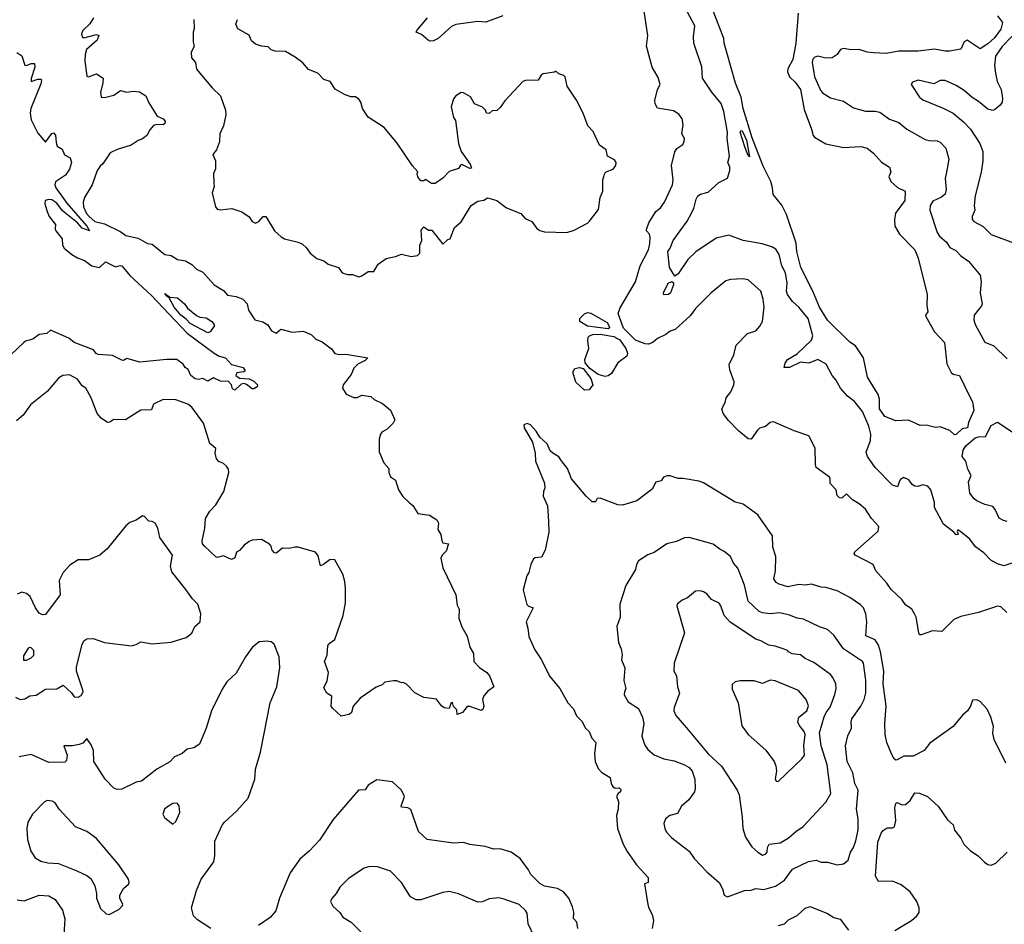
# Model space of a CAD drawing. Extents: x 1678759 to 1859541, y 384609 to 522867.
# Tile 103 of 256: x 1765962 to 1772158, y 423761 to 429454. Entities that reach past the tile are written whole.
import ezdxf

# ---------------------------------------------------------------- set-up
doc = ezdxf.new("R2010")
doc.units = 0

msp = doc.modelspace()

# ---------------------------------------------------------------- linework, layer by layer
at = {"layer": '0CON20XD'}
for points in [[(1770859.6, 429495), (1770845.7, 429305), (1770826.2, 429203.8), (1770796.2, 429145), (1770794, 429125), (1770805.4, 429095), (1770841.1, 429061.1), (1770874.7, 429015), (1770897.8, 428887.8), (1770945.3, 428765.3), (1770954.6, 428725), (1770963.3, 428715), (1771035, 428673.1), (1771145, 428649.4), (1771255, 428655.4), (1771295.3, 428645.3), (1771334.3, 428614.3), (1771385, 428558), (1771436.2, 428525), (1771443.6, 428496.4), (1771432, 428465), (1771444, 428435), (1771485, 428398.1), (1771533.8, 428375), (1771532.5, 428315), (1771473.8, 428236.2), (1771466.7, 428195), (1771469.5, 428155), (1771498.6, 428105), (1771595.6, 428005), (1771615, 427952.5), (1771673.1, 427725), (1771669.2, 427655), (1771676, 427615), (1771662.5, 427595), (1771663.3, 427585), (1771719.3, 427489.3), (1771781.7, 427421.7), (1771797, 427287), (1771823.9, 427233.9), (1771835, 427222.5), (1771876.7, 427215), (1771943, 427077), (1771958.3, 427048.3), (1771965.8, 426995), (1771931.8, 426918.2), (1771925.3, 426884.7), (1771891.6, 426878.4), (1771855, 426843.1), (1771845, 426840.6), (1771815, 426868.8), (1771755, 426891.4), (1771725, 426888.1), (1771665, 426901.5), (1771629.2, 426899.2), (1771555, 426933.8), (1771475, 426930), (1771405, 426955.8), (1771373.2, 427005), (1771372.1, 427065), (1771364.6, 427095), (1771296.8, 427205), (1771272.1, 427325), (1771220.9, 427400.9), (1771185, 427424), (1771045, 427561.9), (1770993.8, 427645), (1770952.4, 427745), (1770876.8, 427895), (1770853, 427995), (1770847.9, 428047.9), (1770787.7, 428227.7), (1770757.4, 428287.4), (1770702.6, 428352.6), (1770699.6, 428395), (1770688.8, 428435), (1770641, 428531), (1770571, 428711), (1770513.9, 428893.9), (1770502.5, 428965), (1770466.7, 429055), (1770412.6, 429247.4), (1770394.7, 429305), (1770392.7, 429335), (1770300.7, 429575)], [(1772174, 425724), (1772135, 425760), (1772115, 425764.2), (1771995, 425724), (1771885, 425699), (1771840.9, 425679.1), (1771765, 425603.3), (1771705, 425607.5), (1771635, 425582), (1771625, 425583.3), (1771618.8, 425595), (1771602, 425695), (1771592, 425715), (1771576, 425745), (1771535, 425772), (1771513.8, 425805), (1771445, 425868.8), (1771418.6, 425908.6), (1771350, 425985), (1771332.5, 426025), (1771218.9, 426085), (1771213.1, 426095), (1771216.5, 426105), (1771363.9, 426235), (1771368.9, 426265), (1771321.2, 426315), (1771284.2, 426374.2), (1771245, 426407.5), (1771201.7, 426431.7), (1771165, 426470), (1771135, 426442.5), (1771120, 426445), (1771105, 426460), (1771100, 426495), (1771062.5, 426535), (1771062.5, 426565), (1771056.7, 426575), (1770973.8, 426635), (1770968.8, 426655), (1770968.3, 426758.3), (1770927.5, 426835), (1770835, 426866.7), (1770705, 426923.3), (1770685, 426918.8), (1770655, 426893.8), (1770617.3, 426882.7), (1770605, 426871.2), (1770565.5, 426814.5), (1770545, 426815.7), (1770485, 426865.9), (1770421.3, 426931.3), (1770388.5, 426975), (1770380.8, 427005), (1770401.4, 427045), (1770408, 427075), (1770437.4, 427112.6), (1770456.1, 427156.1), (1770457.5, 427175), (1770429.5, 427249.5), (1770426.4, 427283.6), (1770456, 427345), (1770471.2, 427405), (1770541.2, 427478.8), (1770593.3, 427495), (1770620, 427525), (1770635.8, 427554.2), (1770647.5, 427645), (1770641.2, 427695), (1770625.5, 427745.5), (1770545, 427816.2), (1770515, 427823.3), (1770435, 427818), (1770405, 427810), (1770313.3, 427735), (1770215, 427636.2), (1770180.9, 427589.1), (1770133.5, 427546.5), (1770086.1, 427503.9), (1770055, 427494.2), (1770027.5, 427472.5), (1769975, 427448.5), (1769945, 427422.7), (1769917.7, 427412.3), (1769896.9, 427413.1), (1769837.7, 427437.7), (1769762.1, 427512.1), (1769728.2, 427605), (1769739.6, 427640.4), (1769837.5, 427805), (1769865.6, 427905), (1769917.8, 428005), (1769927.9, 428042.1), (1769930, 428085), (1769924.2, 428104.2), (1769905.8, 428125), (1769905.9, 428134.1), (1769920.8, 428175), (1769965, 428245.7), (1769995, 428270.6), (1770020, 428305), (1770069.4, 428415), (1770074.4, 428445), (1770064.2, 428535), (1770085, 428622.5), (1770097.9, 428642.1), (1770135, 428669.2), (1770143, 428687), (1770144.5, 428705), (1770127.7, 428735), (1770136.8, 428795), (1770130, 428830), (1770109.6, 428859.6), (1770075, 428879.1), (1769975, 428896.7), (1769960, 428925), (1769959.2, 428945), (1769975.7, 429014.3), (1769991.2, 429045), (1769979.5, 429089.5), (1769942.5, 429155), (1769906.1, 429286.1), (1769914.2, 429355), (1769888.1, 429535)], [(1770924.2, 427574.2), (1770865, 427644.5), (1770825, 427681.1), (1770792.9, 427725), (1770787.7, 427745), (1770791.3, 427795), (1770781.6, 427861.6), (1770758.7, 427905), (1770741.9, 427975), (1770720.4, 428010.4), (1770695.3, 428025.3), (1770633.7, 428043.7), (1770515, 428064.6), (1770425, 428098.2), (1770345, 428079.2), (1770217.3, 427992.7), (1770166.2, 427943.8), (1770105.7, 427854.3), (1770085, 427840), (1770050.3, 427895), (1770040, 427995), (1770055.7, 428015), (1770074.3, 428065), (1770162.5, 428185), (1770176.7, 428213.3), (1770204.3, 428265), (1770218.5, 428325), (1770229.1, 428345), (1770245, 428356.2), (1770295, 428368.6), (1770360.8, 428429.2), (1770415, 428456.2), (1770430, 428505), (1770429.5, 428525), (1770417.5, 428555), (1770428.2, 428595), (1770414.6, 428705), (1770415.9, 428745.9), (1770392.5, 428875), (1770375, 428926), (1770317.4, 428997.4), (1770258.8, 429085), (1770255, 429156.7), (1770203.3, 429305), (1770201.9, 429345), (1770210.5, 429415), (1770161.8, 429505)], [(1766427.1, 429465), (1766402.7, 429427.3), (1766358.6, 429385), (1766350, 429365), (1766355.8, 429345.8), (1766365, 429339.2), (1766445, 429360.5), (1766459.2, 429355), (1766449.6, 429325), (1766382.3, 429265), (1766373.2, 429235), (1766370.9, 429195), (1766385, 429098.8), (1766395, 429094.3), (1766445, 429113.8), (1766486.5, 429086.5), (1766485.3, 429055.3), (1766469.3, 428995), (1766475, 428966.7), (1766495.7, 428964.3), (1766555, 428978), (1766597, 429007), (1766635, 428996.7), (1766675.8, 429004.2), (1766715, 428998.8), (1766756.2, 428975), (1766775, 428931.2), (1766827.3, 428847.3), (1766865, 428830), (1766877.1, 428815), (1766875, 428800), (1766865, 428791.4), (1766825, 428794.2), (1766803.2, 428786.8), (1766780.3, 428759.7), (1766762, 428725), (1766735, 428703.5), (1766707, 428693), (1766664, 428665), (1766575, 428635.7), (1766532, 428615), (1766485, 428546), (1766467.3, 428532.7), (1766449.2, 428505), (1766418, 428415), (1766368.8, 428335), (1766362, 428305), (1766364.3, 428275), (1766381.2, 428235), (1766399.5, 428215), (1766435, 428184.4), (1766495, 428170), (1766598.3, 428118.3), (1766630, 428095), (1766707.8, 428077.8), (1766765, 428045.8), (1766795, 428040), (1766876.1, 427976.1), (1766915, 427968.8), (1766955, 427944.3), (1767005, 427936), (1767045, 427914), (1767075, 427884.3), (1767114, 427865), (1767186, 427785), (1767245, 427750), (1767270.4, 427720.4), (1767325, 427712.2), (1767365, 427694.4), (1767393.3, 427665), (1767402.5, 427625), (1767441.2, 427565), (1767491.9, 427551.9), (1767522.7, 427532.7), (1767535, 427512.5), (1767546.7, 427495), (1767575, 427480), (1767605, 427506.7), (1767677, 427487), (1767745, 427493.3), (1767795, 427473.3), (1767825, 427443.8), (1767865, 427426), (1767923, 427383), (1767945, 427352.5), (1767975, 427346.2), (1768015, 427348), (1768152.5, 427325), (1768135, 427308), (1768090, 427285), (1768065, 427260), (1768048.3, 427221.7), (1767997.5, 427155), (1767992.5, 427135), (1768017, 427097), (1768065, 427076.7), (1768085, 427076.7), (1768115, 427090), (1768171.7, 427081.7), (1768193.4, 427063.4), (1768245, 427038.8), (1768296.1, 426996.1), (1768322.5, 426935), (1768312.5, 426915), (1768275, 426876.7), (1768241.2, 426858.8), (1768231.2, 426845), (1768223.8, 426815), (1768223.9, 426733.9), (1768253.3, 426665), (1768285, 426630), (1768283.8, 426605), (1768295, 426577.5), (1768327.5, 426555), (1768346.2, 426495), (1768373.1, 426453.1), (1768415, 426413.3), (1768435, 426397.5), (1768466.4, 426346.4), (1768540, 426335), (1768585.9, 426305.9), (1768596.7, 426285), (1768592.5, 426245), (1768612.5, 426215), (1768617.5, 426175), (1768625, 426162.5), (1768660, 426155), (1768645, 426110), (1768620, 426085), (1768612.5, 426065), (1768624, 426005), (1768705.8, 425835), (1768715, 425770), (1768726.2, 425745), (1768725, 425687.5), (1768744.1, 425634.1), (1768778, 425575), (1768794.4, 425504.4), (1768818, 425465), (1768820, 425415), (1768855, 425376.9), (1768902, 425345), (1768918.8, 425325), (1768946, 425255), (1768905, 425226.2), (1768881.7, 425198.3), (1768873.3, 425175), (1768883.3, 425135), (1768876.1, 425113.9), (1768865, 425107.5), (1768795, 425132.5), (1768778.3, 425131.7), (1768747.5, 425095), (1768715, 425082.5), (1768711.7, 425111.7), (1768692.5, 425132.5), (1768686.2, 425156.2), (1768675, 425150), (1768665, 425120), (1768633.3, 425123.3), (1768617, 425137), (1768585, 425178.8), (1768505, 425188), (1768447.3, 425217.3), (1768395, 425272.5), (1768375, 425282.5), (1768365, 425280), (1768335, 425292.5), (1768315, 425292.5), (1768260, 425285), (1768242.5, 425267.5), (1768205, 425254), (1768105, 425184.3), (1768061.2, 425135), (1768048.8, 425095), (1768035, 425082), (1767985, 425070), (1767930.7, 425120.7), (1767922.5, 425135), (1767927, 425197), (1767895, 425216.7), (1767875, 425250), (1767895.8, 425294.2), (1767904.2, 425345), (1767879.2, 425415), (1767895.8, 425455), (1767901.2, 425515), (1767915, 425533.3), (1767945, 425552.5), (1767998, 425705), (1768012.9, 425785), (1768011.9, 425875), (1768007.6, 425917.6), (1767994.2, 425965), (1767945, 426053.8), (1767915, 426057.1), (1767873.6, 426026.4), (1767855, 426016.7), (1767840.5, 426080.5), (1767822.9, 426102.9), (1767715, 426134.2), (1767695.8, 426134.2), (1767655, 426125.8), (1767615, 426127.5), (1767575, 426096.2), (1767565, 426098.8), (1767550, 426115), (1767545, 426140), (1767533, 426153), (1767483, 426183), (1767425, 426179.2), (1767405, 426170), (1767375, 426148), (1767345, 426112.5), (1767326.2, 426103.8), (1767315, 426067.5), (1767295, 426057.5), (1767245, 426080), (1767205, 426070), (1767195, 426073.3), (1767125, 426140), (1767112.5, 426155), (1767109.1, 426175), (1767127.3, 426255), (1767132, 426315), (1767159.3, 426360.7), (1767195, 426401.4), (1767245.5, 426485), (1767278, 426605), (1767276.2, 426625), (1767263.3, 426645), (1767245, 426661.2), (1767214.2, 426674.2), (1767200.3, 426690.3), (1767190.8, 426725), (1767195.7, 426755), (1767157.4, 426787.4), (1767136.9, 426853.1), (1767119.2, 426915), (1767045.6, 427015), (1767018.8, 427035), (1766945, 427061.8), (1766865, 427064.2), (1766804, 427035), (1766792, 426998), (1766725, 426996), (1766627.5, 426935), (1766555, 426937.5), (1766529.4, 426920.6), (1766515, 426919.1), (1766475, 426946.7), (1766450, 426975), (1766411.4, 427075), (1766378, 427135), (1766355, 427148.8), (1766325, 427192), (1766275, 427218.1), (1766232.5, 427215), (1766205, 427198), (1766134, 427115), (1766029.1, 427030.9), (1765984.3, 426965.7), (1765941.5, 426928.5)], [(1767057.5, 429455), (1767060, 429395), (1767052.5, 429375), (1767052.5, 429315), (1767060, 429285), (1767041.7, 429248.3), (1767043.6, 429213.6), (1767067.5, 429185), (1767075, 429142.5), (1767172, 429025), (1767225.8, 428975), (1767257.8, 428885), (1767258.9, 428855), (1767244.5, 428785.5), (1767221.2, 428735), (1767220, 428685), (1767200, 428635), (1767177.5, 428605), (1767193.3, 428565), (1767193.3, 428515), (1767181.2, 428485), (1767183.9, 428423.9), (1767186.4, 428403.6), (1767173.8, 428365), (1767193.3, 428275), (1767205, 428261.1), (1767225, 428256.9), (1767296, 428266), (1767360, 428245), (1767405, 428212.5), (1767424.1, 428184.1), (1767445, 428172.5), (1767465.9, 428184.1), (1767493.9, 428216.1), (1767510, 428215), (1767565, 428124), (1767606.4, 428086.4), (1767627.5, 428075), (1767714.1, 428054.1), (1767741.2, 428041.2), (1767765, 428020), (1767788.8, 427985), (1767831.2, 427951.2), (1767875, 427936.2), (1767903.3, 427915), (1767967.5, 427895), (1767986.1, 427866.1), (1767998.3, 427858.3), (1768025, 427850), (1768055, 427851.2), (1768095, 427836.2)], [(1768095, 427836.2), (1768115, 427841.2), (1768155, 427868.8), (1768190.7, 427869.3), (1768216.7, 427915), (1768268.3, 427951.7), (1768327, 427963), (1768365, 427978.8), (1768425, 427962.5), (1768465, 427970), (1768480, 427985), (1768480, 428035), (1768493.3, 428065), (1768488.3, 428131.7), (1768505, 428150), (1768535, 428130), (1768555, 428130), (1768625, 428040), (1768655, 428070), (1768670, 428075), (1768697.5, 428145), (1768738.8, 428181.2), (1768802.5, 428285), (1768845, 428311.2), (1768881.7, 428318.3), (1768905, 428332.5), (1768965, 428316.7), (1769025, 428270), (1769115, 428234), (1769142.7, 428202.7), (1769185, 428184.2), (1769215, 428139.2), (1769235, 428128), (1769265, 428118.8), (1769405, 428113.8), (1769451.7, 428128.3), (1769535, 428172.5), (1769547.5, 428185), (1769605, 428260), (1769615.5, 428334.5), (1769631.9, 428375), (1769632, 428445), (1769642.9, 428487.1), (1769653.1, 428496.9), (1769697.2, 428512.8), (1769712.4, 428535), (1769714.7, 428555), (1769705, 428570.8), (1769661.2, 428595), (1769653.3, 428635), (1769610, 428665), (1769570.5, 428750.5), (1769536.7, 428785), (1769506.7, 428865), (1769466.1, 428946.1), (1769406.1, 429036.1), (1769393.6, 429093.6), (1769385, 429102.5), (1769355, 429112.5), (1769335, 429130), (1769326.4, 429123.6), (1769255, 429113.3), (1769243.3, 429105), (1769225, 429072.5), (1769145, 429071.2), (1769127.5, 429065), (1769015, 428943.3), (1768985, 428900), (1768965, 428882.5), (1768935, 428880), (1768915, 428862.5), (1768900, 428865), (1768892.5, 428885), (1768875, 428902.5), (1768824.2, 428924.2), (1768798.3, 428968.3), (1768755, 428993.3), (1768740, 428995), (1768706.1, 428973.9), (1768691.2, 428955), (1768676.7, 428905), (1768692.5, 428837.5), (1768705, 428820), (1768722.5, 428675), (1768740, 428625), (1768797.5, 428545), (1768805, 428520), (1768795, 428517.5), (1768745, 428543.3), (1768735, 428537.5), (1768723.6, 428516.4), (1768665, 428497.5), (1768623.9, 428456.1), (1768577, 428423), (1768553, 428423), (1768515, 428447.5), (1768505, 428440), (1768485, 428440), (1768467.5, 428465), (1768462.5, 428485), (1768467, 428497), (1768433.9, 428533.9), (1768336.4, 428676.4), (1768255.8, 428775.8), (1768155, 428840.4), (1768119.2, 428895), (1768108.2, 428935), (1768095, 428953.1), (1768075, 428968.8), (1768045, 428968.8), (1768005, 428982), (1767946.8, 429016.8), (1767915.5, 429065.5), (1767875, 429078), (1767837, 429117), (1767779.7, 429139.7), (1767742.7, 429182.7), (1767695, 429218), (1767635, 429253.3), (1767570, 429255), (1767544.2, 429264.2), (1767525, 429283.3), (1767483, 429287), (1767445, 429300), (1767421.2, 429321.2), (1767405, 429356.7), (1767335, 429396.7), (1767321.2, 429425), (1767332.5, 429455)], [(1769003, 429477), (1768895, 429437.5), (1768845, 429442.7), (1768706.8, 429423.2), (1768679.5, 429410.5), (1768595.4, 429334.6), (1768565, 429320), (1768545, 429317.5), (1768535, 429322.5), (1768489.8, 429359.8), (1768457.5, 429375), (1768460, 429385), (1768527.1, 429465)], [(1772115, 429477.9), (1772145.6, 429435), (1772135, 429394.2), (1772095, 429340.4), (1772055, 429300.6), (1772005, 429270.9), (1771924.6, 429325.4), (1771905.6, 429315), (1771885, 429268.8), (1771813.6, 429256.4), (1771785, 429255.5), (1771718.8, 429268.8), (1771615.4, 429255.4), (1771495, 429256.5), (1771415, 429240.6), (1771334.7, 429245.3), (1771295, 429249.1), (1771245, 429265.2), (1771195, 429263.1), (1771145, 429272.5), (1771127.1, 429265), (1771105.5, 429234.5), (1771075, 429212.9), (1771035, 429211.4), (1770985, 429223.5), (1770965, 429217.8), (1770953.8, 429205), (1770949.2, 429185), (1770962.9, 429095), (1771000.8, 429010.8), (1771014.2, 428994.2), (1771065, 428961.8), (1771145, 428940.4), (1771207.9, 428897.9), (1771285, 428877.9), (1771345, 428878.9), (1771375, 428871.9), (1771435, 428826.7), (1771495, 428805.8), (1771544.6, 428764.6), (1771659.3, 428699.3), (1771685, 428692.5), (1771735, 428692), (1771755, 428683.8), (1771790, 428645), (1771808.9, 428575), (1771794.3, 428494.3), (1771786.2, 428455), (1771790.9, 428385), (1771784.5, 428355.5), (1771763.3, 428336.7), (1771708.8, 428311.2), (1771692.1, 428285), (1771689.6, 428255), (1771736.1, 428115), (1771750.6, 428090.6), (1771792.9, 428052.9), (1771815, 428020), (1771851.9, 428001.9), (1771885, 427966.9), (1771933.1, 427935), (1772006.6, 427846.6), (1772011.4, 427805), (1772005.4, 427734.6), (1772017.8, 427665), (1772015, 427653.6), (1771967.3, 427595), (1771966.1, 427565), (1771974.2, 427535), (1772035, 427423.6), (1772091.1, 427401.1), (1772175, 427319.2)], [(1772205, 429347.1), (1772145, 429285.8), (1772102, 429225), (1772095.8, 429165), (1772102.7, 429117.3), (1772112.9, 429065), (1772138.5, 429015), (1772146.8, 428956.8), (1772144.4, 428935), (1772130.6, 428915), (1772095, 428885.6), (1772085, 428882.9), (1772055, 428891.4), (1771995, 428939.4), (1771955, 428963.1), (1771905, 429007.1), (1771855, 429040), (1771785, 429071.2), (1771755, 429071.2), (1771715, 429050), (1771615, 429074), (1771579.3, 429060.7), (1771571.2, 429045), (1771624.2, 428965), (1771645, 428950), (1771772.7, 428897.3), (1771835, 428864.3), (1771900.8, 428810.8), (1771944.4, 428765), (1772003.3, 428675), (1772021.9, 428625), (1772023.5, 428565), (1772012.5, 428495), (1771973.3, 428345), (1771967.5, 428285), (1771972, 428255), (1771956, 428215), (1771956.1, 428196.1), (1771965, 428183.8), (1772025, 428151.4), (1772075, 428101.1), (1772233, 428043)], [(1765943.6, 429246.4), (1765975, 429226.7), (1765995, 429168), (1766005, 429165.7), (1766035, 429178.9), (1766055, 429178.8), (1766057.8, 429155), (1766034.2, 429084.2), (1766033.3, 429065), (1766075, 429078.6), (1766095, 429080), (1766100, 429075), (1766095, 429050), (1766031.1, 428895), (1766026.7, 428865), (1766033.8, 428823.8), (1766075, 428738.8), (1766123.6, 428683.6), (1766165, 428737.1), (1766175, 428742), (1766187.5, 428727.5), (1766191.7, 428681.7), (1766198, 428658), (1766228, 428638), (1766243.1, 428603.1), (1766278.8, 428585), (1766288.5, 428555), (1766275, 428512.5), (1766249.4, 428475), (1766187.7, 428432.3), (1766183.3, 428415), (1766189.4, 428395), (1766258.3, 428298.3), (1766384.2, 428155), (1766400, 428125), (1766355, 428141.2), (1766326, 428175), (1766230.9, 428250.9), (1766195, 428298.2), (1766165, 428320), (1766145, 428323.1), (1766122.9, 428315), (1766120, 428295), (1766135, 428246.7), (1766147.5, 428215), (1766186.2, 428165), (1766184.1, 428135.9), (1766189.2, 428125), (1766230, 428075), (1766230.6, 428035), (1766240.8, 428015), (1766290, 427975), (1766325, 427954.5), (1766368.9, 427938.9), (1766415, 427904.7), (1766464.5, 427894.5), (1766500.8, 427929.2), (1766565, 427899.1), (1766595, 427907.5), (1766605, 427903.8), (1766655, 427844.4), (1766790.1, 427720.1), (1767015, 427481.8), (1767185, 427355.6), (1767216.9, 427336.9), (1767255.8, 427325), (1767295, 427284), (1767367.5, 427265), (1767380, 427245), (1767371.7, 427238.3), (1767328.8, 427231.2), (1767321.2, 427215), (1767345, 427198), (1767405, 427193.3), (1767435, 427178.8), (1767457.5, 427155), (1767456.4, 427143.6), (1767435, 427130), (1767425, 427130), (1767388.8, 427158.8), (1767373.8, 427163.8), (1767355, 427160), (1767315, 427123.3), (1767301.7, 427131.7), (1767293.8, 427155), (1767275, 427176.2), (1767225, 427179.2), (1767180.5, 427199.5), (1767145, 427178.8), (1767115, 427196.2), (1767085, 427190), (1767065, 427193.8), (1767038, 427215), (1767021.7, 427251.7), (1767003.3, 427265), (1766990, 427285), (1766950, 427315), (1766885.8, 427315.8), (1766717.7, 427297.7), (1766635, 427322.5), (1766615, 427310), (1766605, 427311.2), (1766545, 427341.2), (1766455, 427346.2), (1766442.3, 427352.3), (1766425.9, 427375.9), (1766305, 427422), (1766270.3, 427450.3), (1766155, 427500), (1766132, 427478), (1766085, 427473.1), (1766045, 427444.3), (1765999.1, 427430.9), (1765985, 427420.8), (1765910.9, 427349.1)], [(1770555, 428590), (1770545, 428600), (1770525, 428653.3), (1770496.2, 428745), (1770500, 428755), (1770505, 428756.2), (1770515, 428741.2), (1770536.2, 428695), (1770555, 428590)], [(1770015, 427722.9), (1770012.4, 427735), (1770042.7, 427795), (1770065.4, 427805.4), (1770076.7, 427796.7), (1770076.7, 427785), (1770057.5, 427735), (1770045, 427724.8), (1770015, 427722.9)], [(1767145, 427483.2), (1767035, 427542.5), (1767009.9, 427569.9), (1766975, 427593.9), (1766934.6, 427645), (1766903, 427703), (1766883.3, 427715), (1766875, 427730), (1766906.7, 427706.7), (1766955, 427703.3), (1766998, 427665), (1767017.9, 427637.9), (1767075, 427592.5), (1767095, 427582.5), (1767135, 427578.5), (1767170.8, 427555), (1767185.6, 427535.6), (1767185.6, 427524.4), (1767159.8, 427490.2), (1767145, 427483.2)], [(1769665, 427507.5), (1769534.2, 427524.2), (1769485.7, 427555), (1769485.7, 427574.3), (1769516.6, 427603.4), (1769535, 427610.6), (1769555, 427607.8), (1769658.4, 427548.4), (1769671.5, 427525), (1769672.5, 427515), (1769665, 427507.5)], [(1772205, 426033.5), (1772155, 426017.7), (1772115, 426028.9), (1772072.8, 426052.8), (1772028.8, 426098.8), (1771976.6, 426136.6), (1771940.9, 426185), (1771885, 426231.5), (1771865, 426242.5), (1771861.2, 426235), (1771866.6, 426213.4), (1771855, 426211.1), (1771839.6, 426229.6), (1771775, 426279.7), (1771717.5, 426385), (1771718, 426415), (1771695.8, 426495), (1771677.3, 426517.3), (1771645, 426526.2), (1771613.6, 426516.4), (1771595, 426518.8), (1771578.3, 426528.3), (1771557.3, 426557.3), (1771525, 426572.5), (1771505, 426560), (1771495.7, 426545), (1771486.4, 426513.6), (1771455, 426525.3), (1771345.3, 426635), (1771296.5, 426705), (1771288, 426732), (1771315.4, 426804.6), (1771318.2, 426845), (1771305.3, 426895), (1771265, 426988), (1771215, 427050), (1771171.4, 427085), (1771126.2, 427135), (1771097.5, 427187.5), (1771074.2, 427215), (1771037.5, 427285), (1770985, 427314.3), (1770927.9, 427292.1), (1770875, 427298.4), (1770805.7, 427265), (1770772.5, 427265), (1770778.3, 427291.7), (1770792.9, 427315), (1770855, 427350), (1770945, 427436.2), (1770951.9, 427465), (1770924.2, 427574.2)], [(1769645, 427207.8), (1769601.8, 427221.8), (1769549.1, 427259.1), (1769520, 427295), (1769517.3, 427315), (1769543.3, 427385), (1769537.7, 427432.3), (1769538.8, 427455), (1769546.7, 427465), (1769567.9, 427472.1), (1769615, 427474), (1769700.4, 427460.4), (1769738.9, 427438.9), (1769775.3, 427385), (1769787.1, 427355), (1769782.8, 427337.2), (1769725, 427294), (1769685, 427228), (1769665, 427212.9), (1769645, 427207.8)], [(1769515, 427121.9), (1769462.2, 427172.2), (1769441.9, 427235), (1769455, 427259.2), (1769485, 427264.4), (1769507.9, 427257.9), (1769556.8, 427196.8), (1769568.1, 427155), (1769545, 427124.2), (1769515, 427121.9)], [(1772168.2, 424775), (1772094.4, 424925), (1772085.8, 424965), (1772090, 425005), (1772073.3, 425065), (1772049.4, 425115), (1772005, 425164), (1771985, 425174), (1771957.5, 425172.5), (1771945, 425133.8), (1771926.4, 425103.6), (1771895, 425077.5), (1771835, 425006.2), (1771689.7, 424900.3), (1771654.3, 424855.7), (1771585, 424820), (1771525, 424820), (1771483.6, 424796.4), (1771475, 424793.3), (1771465, 424802.5), (1771447.5, 424835), (1771417.5, 424905), (1771407.1, 424955), (1771405.6, 425025), (1771413.6, 425135), (1771394.8, 425275), (1771399, 425355), (1771378.7, 425475), (1771365, 425517.1), (1771345, 425550.6), (1771287, 425577), (1771293.1, 425665), (1771285.6, 425715), (1771272.1, 425752.1), (1771252.4, 425772.4), (1771185, 425817.5), (1771105, 425859.2), (1771035, 425880), (1771005, 425882), (1770945, 425901.1), (1770904.6, 425895.4), (1770865, 425899.3), (1770795, 425884.6), (1770741.1, 425901.1), (1770722.4, 425912.4), (1770708, 425935), (1770718.9, 425985), (1770720.6, 426075), (1770700.6, 426135), (1770698, 426205), (1770607.3, 426337.3), (1770514.2, 426404.2), (1770465, 426418), (1770265, 426538.8), (1770235, 426548.8), (1770136.1, 426566.1), (1770105, 426566.2), (1770055, 426583.3), (1770037, 426583), (1770012.5, 426575), (1769998.3, 426551.7), (1769965, 426543.3), (1769941.2, 426498.8), (1769845, 426425.7), (1769755, 426398.1), (1769725, 426400.6), (1769615, 426442.5), (1769595, 426440), (1769585, 426420), (1769565, 426420), (1769526.1, 426456.1), (1769434.2, 426564.2), (1769409.7, 426629.7), (1769371.7, 426678.3), (1769355, 426703.3), (1769315.7, 426725.7), (1769300.9, 426740.9), (1769280, 426785), (1769235.8, 426825.8), (1769212, 426865), (1769176.7, 426905), (1769155, 426913.3), (1769133.3, 426905), (1769136.7, 426885), (1769188, 426795), (1769205.8, 426725), (1769207.1, 426675), (1769263.3, 426536.7), (1769266.7, 426505), (1769257.5, 426485), (1769256.7, 426455), (1769283.8, 426395), (1769290, 426295), (1769291.7, 426228.3), (1769268.8, 426115), (1769245, 426072.5), (1769205, 426067.5), (1769195, 426060), (1769177.5, 426025), (1769166.2, 425975), (1769153.8, 425955), (1769130, 425865), (1769153.9, 425773.9), (1769162.9, 425762.9), (1769193, 425753), (1769147.9, 425665), (1769160, 425625), (1769165, 425572.5), (1769202.5, 425487.5), (1769246, 425425), (1769295, 425323.3), (1769360, 425245), (1769410.8, 425155), (1769446.6, 425116.6), (1769465, 425073.8), (1769498.8, 425038.8), (1769521.2, 424995), (1769545.5, 424975.5), (1769561.7, 424931.7), (1769586.7, 424905), (1769578, 424835), (1769584, 424785), (1769602.4, 424742.4), (1769625, 424716), (1769677.5, 424685), (1769683.3, 424645), (1769695, 424627.5), (1769708.3, 424618.3), (1769735, 424620), (1769745, 424610), (1769742.5, 424595), (1769727.5, 424585), (1769717.5, 424565), (1769730, 424535), (1769728.8, 424485), (1769716.7, 424445), (1769723.8, 424365), (1769759.2, 424265), (1769785, 424220), (1769843.8, 424135), (1769916.2, 424055), (1769917.5, 424025), (1769893.3, 424016.7), (1769911.4, 423898.6)], [(1772175, 426296), (1772152.7, 426302.7), (1772125, 426317.5), (1772101.2, 426371.2), (1772085, 426390), (1772035, 426403.3), (1771985, 426426.7), (1771968.3, 426438.3), (1771941.2, 426475), (1771932.9, 426545), (1771948.8, 426585), (1771928.8, 426625), (1771915.9, 426675.9), (1771892.5, 426705), (1771898.2, 426745), (1771915, 426772.5), (1771975, 426821.5), (1771995, 426829.1), (1772039.1, 426830.9), (1772075, 426900.6), (1772115, 426920), (1772212.5, 426855)], [(1765965, 425176), (1765995, 425180.8), (1766025, 425198), (1766065, 425203.8), (1766125, 425240), (1766196.4, 425243.6), (1766235, 425266.7), (1766287.5, 425217.5), (1766305, 425193.3), (1766329.3, 425190.7), (1766349.3, 425200.7), (1766361.2, 425225), (1766360, 425235), (1766320, 425355), (1766318.3, 425381.7), (1766355, 425522.5), (1766366.2, 425545), (1766385, 425558), (1766425, 425560), (1766495, 425534.2), (1766665, 425514), (1766695, 425521.2), (1766725, 425539.2), (1766795, 425525.7), (1766915.8, 425535.8), (1767009.2, 425565), (1767045.9, 425594.1), (1767064.7, 425635.3), (1767098.1, 425665), (1767102.5, 425715), (1767083.5, 425775), (1767049.5, 425809.5), (1767008.1, 425868.1), (1766918.4, 425978.4), (1766909.9, 426015), (1766924.2, 426084.2), (1766844.5, 426194.5), (1766832, 426255), (1766813.3, 426285), (1766795.8, 426295.8), (1766775, 426298.8), (1766747.9, 426327.9), (1766735, 426332), (1766693.8, 426305), (1766655, 426289.4), (1766630.6, 426269.4), (1766511.2, 426125), (1766466.2, 426085), (1766395.4, 426054.6), (1766330, 426055), (1766278.3, 426021.7), (1766236.2, 425975), (1766210, 425925), (1766216.7, 425835), (1766125, 425710), (1766105, 425709.2), (1766085, 425720), (1766062.1, 425752.1), (1766028, 425825), (1766005, 425843.8), (1765975, 425851.2), (1765945, 425838.8)], [(1770415, 423934.3), (1770523.4, 423973.4), (1770565, 423976.9), (1770593.8, 423986.2), (1770645, 423979.5), (1770718.5, 424001.5), (1770775, 424038.6), (1770825, 424108.9), (1770925, 424156.5), (1770974.4, 424164.4), (1771005, 424152.2), (1771045, 424152.9), (1771105, 424135.6), (1771145, 424141.4), (1771175, 424164.2), (1771189.5, 424215), (1771208.9, 424245), (1771223.8, 424286.2), (1771238.3, 424355), (1771238, 424425), (1771227.1, 424485), (1771237.1, 424605), (1771216.9, 424646.9), (1771204.5, 424715), (1771168.2, 424785), (1771157.3, 424885), (1771173.7, 424946.3), (1771196.2, 424996.2), (1771194, 425035), (1771199.2, 425055), (1771255.2, 425134.8), (1771276.5, 425175), (1771287, 425217), (1771286.9, 425296.9), (1771271.2, 425405), (1771265, 425414.4), (1771145.6, 425495.6), (1771085, 425580.6), (1771045, 425616.4), (1770995, 425632.9), (1770895, 425680.6), (1770855, 425687.5), (1770805, 425707.5), (1770745, 425720.9), (1770685, 425716), (1770635, 425722.1), (1770615, 425730.5), (1770545.7, 425795.7), (1770521.8, 425895), (1770481.8, 426001.8), (1770454.1, 426034.1), (1770433.8, 426075), (1770395, 426108), (1770367.5, 426122.5), (1770325, 426152.5), (1770175, 426194.3), (1770145, 426192.9), (1770095, 426170.8), (1770035, 426155.7), (1769955, 426101.2), (1769914.3, 426085.7), (1769855, 426047.5), (1769843.6, 426026.4), (1769836.8, 425993.2), (1769777, 425893), (1769738.8, 425775), (1769740, 425695), (1769719.2, 425635), (1769729.2, 425535), (1769745.8, 425495), (1769753.6, 425456.4), (1769748.8, 425425), (1769770, 425375), (1769763.6, 425296.4), (1769776, 425245), (1769766.7, 425225), (1769766.2, 425205), (1769791.1, 425161.1), (1769855, 425119.2), (1769881.9, 425065), (1769890, 425025), (1769875.8, 424945), (1769895, 424888.8), (1769915, 424862), (1769955, 424827.1), (1770015, 424802.2), (1770079.8, 424789.8), (1770145, 424765.7), (1770175, 424747.1), (1770194.3, 424725), (1770209.4, 424675), (1770212.9, 424615), (1770208.6, 424595), (1770172.5, 424545), (1770127.1, 424505), (1770101.5, 424458.5), (1770053.8, 424446.2), (1770025.8, 424425), (1770016, 424395), (1770021.4, 424365), (1770032, 424342), (1770064.6, 424304.6), (1770175, 424220.8), (1770206, 424175), (1770285, 424092.5), (1770364.2, 424025), (1770384.1, 423984.1), (1770393.8, 423945), (1770415, 423934.3)], [(1770635, 424196.9), (1770655, 424202.9), (1770665.4, 424215), (1770667.8, 424245), (1770677.5, 424265), (1770746.6, 424273.4), (1770797.1, 424302.9), (1770845, 424346), (1770892.4, 424377.6), (1771035, 424530.6), (1771065.3, 424585), (1771042.4, 424765), (1771004.8, 424885), (1770995.4, 424965.4), (1771025, 425067.5), (1771036.9, 425095), (1771061.7, 425128.3), (1771091.9, 425208.1), (1771098.8, 425245), (1771096.7, 425275), (1771078.1, 425315), (1771063, 425333), (1770959.2, 425409.2), (1770905, 425433.5), (1770875, 425456.7), (1770823.4, 425463.4), (1770800, 425475), (1770794, 425484), (1770773.2, 425493.2), (1770715, 425512.2), (1770675, 425516.9), (1770626.2, 425545), (1770595, 425555.6), (1770432.9, 425662.9), (1770394.5, 425704.5), (1770374.4, 425765), (1770362.8, 425782.8), (1770315, 425804.3), (1770285, 425840.8), (1770265, 425852.9), (1770245, 425859.2), (1770215, 425858), (1770164.3, 425815.7), (1770129.7, 425800.3), (1770100, 425775), (1770096.2, 425765), (1770146, 425595), (1770080, 425405), (1770077.5, 425355), (1770094.2, 425325), (1770101.1, 425255), (1770114.4, 425215), (1770079.8, 425125), (1770077.4, 425105), (1770091.6, 425075), (1770157.1, 424997.1), (1770293.6, 424833.6), (1770377.1, 424757.1), (1770476.2, 424605), (1770489.7, 424575), (1770508.9, 424435), (1770511.4, 424365), (1770529.7, 424309.7), (1770569.7, 424249.7), (1770606.2, 424215), (1770635, 424196.9)], [(1767164.4, 423735), (1767080.2, 423790.2), (1767055.6, 423815.6), (1767042.9, 423865), (1767074.5, 423974.5), (1767104.4, 424045), (1767184.3, 424155), (1767190.6, 424195), (1767188.9, 424285), (1767236.5, 424385), (1767250, 424405), (1767329.2, 424475), (1767400, 424555), (1767441.4, 424675), (1767445, 424737.5), (1767477.5, 424845), (1767537.9, 425155), (1767578.9, 425255), (1767597.8, 425375), (1767595.6, 425445), (1767563.8, 425525), (1767545, 425538), (1767515, 425544), (1767468.3, 425538.3), (1767425, 425504), (1767382.5, 425445), (1767325, 425342), (1767265, 425286.2), (1767235, 425241.2), (1767169.2, 425105), (1767134.3, 424995.7), (1767092.5, 424895), (1767058.5, 424871.5), (1767015, 424863.3), (1766985, 424835.7), (1766935.5, 424814.5), (1766905.8, 424784.2), (1766825, 424737.1), (1766728.7, 424661.3), (1766694.2, 424655.8), (1766605, 424611.4), (1766575, 424609.5), (1766555, 424617.3), (1766500, 424675), (1766427.5, 424785), (1766426, 424855), (1766410.5, 424890.5), (1766385, 424930), (1766358.3, 424901.7), (1766335, 424892.5), (1766293.9, 424883.9), (1766240, 424885), (1766261.2, 424825), (1766256.9, 424793.1), (1766245, 424782), (1766145, 424780), (1766035, 424830), (1765957.5, 424815)], [(1765985, 425423.3), (1766005, 425423.8), (1766035, 425438), (1766050.8, 425455), (1766050.8, 425485), (1766035, 425500.8), (1766025, 425504), (1766015, 425498), (1765985, 425450), (1765985, 425423.3)], [(1770735, 424659.2), (1770886.6, 424805), (1770900.4, 424825), (1770896.5, 424883.5), (1770905.4, 424955), (1770898.9, 424975), (1770866.5, 425015), (1770858.5, 425035), (1770865.6, 425065), (1770914.6, 425105), (1770926, 425136), (1770911.5, 425175), (1770862, 425232), (1770715, 425294), (1770685, 425298), (1770635, 425276), (1770583, 425293), (1770495, 425292.5), (1770465, 425287.5), (1770445, 425270), (1770445, 425240), (1770483.3, 425155), (1770505, 425010), (1770546.2, 424955), (1770656.7, 424856.7), (1770710, 424785), (1770720.6, 424759.4), (1770723.9, 424725), (1770715.8, 424675.8), (1770721.4, 424661.4), (1770735, 424659.2)], [(1765935, 425191.5), (1765965, 425176)], [(1769473.8, 423735), (1769466.7, 423775), (1769447.5, 423797.5), (1769447.9, 423837.9), (1769440.9, 423870.9), (1769417.1, 423925), (1769384, 423965), (1769346.3, 423986.3), (1769265, 424000.9), (1769235, 424017.3), (1769178.9, 424075), (1769163.3, 424105), (1769110.6, 424175), (1769055.4, 424215.4), (1768985, 424235.7), (1768945, 424234.3), (1768891.2, 424251.2), (1768795, 424262.9), (1768755, 424276), (1768691.2, 424271.2), (1768525, 424295.8), (1768470.6, 424345), (1768423.4, 424483.4), (1768405, 424494.4), (1768365, 424497.5), (1768362, 424505), (1768382.5, 424565), (1768363.8, 424605), (1768307.7, 424657.7), (1768209.3, 424670.7), (1768155, 424637.5), (1768135, 424606.7), (1768093.3, 424605), (1767935, 424420), (1767848.8, 424291.2), (1767786.1, 424223.9), (1767725, 424170.8), (1767664.5, 424085.5), (1767597.5, 423925), (1767574.4, 423845.6), (1767538, 423805), (1767465, 423753.8)], [(1771467.9, 423722.1), (1771574.5, 423785.5), (1771608, 423815), (1771621.4, 423835), (1771622.7, 423865), (1771608.2, 423905), (1771565.3, 423965.3), (1771509.4, 424009.4), (1771455, 424033.1), (1771365, 424030), (1771347.5, 424065), (1771362.8, 424277.2), (1771382.9, 424335), (1771395, 424351.2), (1771421.2, 424368.8), (1771455, 424368), (1771467.5, 424375), (1771474.5, 424415.5), (1771469.7, 424495), (1771475, 424522), (1771482, 424528), (1771515, 424512.5), (1771535, 424516), (1771565, 424541.2), (1771595, 424588.8), (1771625, 424585.8), (1771675, 424565.8), (1771742.5, 424505), (1771799.7, 424419.7), (1771835, 424386.7), (1771844.3, 424354.3), (1771884.4, 424304.4), (1771903.8, 424265), (1771945, 424224), (1771993, 424193), (1772032.1, 424152.1), (1772055, 424138), (1772075.7, 424134.3), (1772104.5, 424145.5), (1772175, 424216)], [(1766525, 423823.8), (1766585, 423854), (1766606.2, 423875), (1766610, 423885), (1766591.1, 423925), (1766591.5, 423945), (1766614.3, 423985.7), (1766646.2, 424013.8), (1766650, 424025), (1766645.8, 424045), (1766585, 424135.7), (1766445, 424301.8), (1766385, 424344.5), (1766313.9, 424373.9), (1766211.1, 424485), (1766185, 424526.2), (1766167, 424537), (1766135, 424541.2), (1766115, 424530), (1766042.5, 424455), (1766012.5, 424405), (1766006.9, 424365), (1766011.5, 424295), (1766031.4, 424221.4), (1766059.4, 424179.4), (1766095, 424158.6), (1766138, 424148), (1766205, 424143.1), (1766322.3, 424097.7), (1766385, 424069.2), (1766409.5, 424049.5), (1766434.4, 424004.4), (1766445.6, 423955.6), (1766445.7, 423925), (1766470.5, 423860.5), (1766505, 423826.2), (1766525, 423823.8)], [(1766925, 424392.5), (1766945, 424407.5), (1766968.8, 424465), (1766966.1, 424506.1), (1766953.3, 424523.3), (1766925, 424521.2), (1766885, 424496), (1766874, 424485), (1766862.5, 424455), (1766873.6, 424433.6), (1766925, 424392.5)], [(1769201.3, 423681.3), (1769161.1, 423765), (1769155, 423830.8), (1769145, 423849.1), (1769105, 423885.6), (1769005, 423921.9), (1768975, 423927.1), (1768915, 423922.2), (1768875, 423902.9), (1768845, 423900), (1768722.1, 423952.1), (1768665, 423967.1), (1768625, 423962.5), (1768485, 423914.4), (1768455.7, 423914.3), (1768420.8, 423935), (1768365, 424024), (1768295, 424096.2), (1768213.6, 424123.6), (1768164.1, 424125.9), (1768130, 424115), (1768030.3, 424049.7), (1767975.9, 423994.1), (1767954, 423955), (1767925.6, 423924.4), (1767918, 423905), (1767932, 423875), (1767976, 423835), (1767995.8, 423805.8), (1768046.7, 423775), (1768107.5, 423715)], [(1765945, 423915.7), (1765990.9, 423909.1), (1766085, 423944.5), (1766145, 423940.9), (1766185, 423918.1), (1766230.9, 423850.9), (1766246.4, 423795), (1766240, 423695)], [(1769911.4, 423898.6), (1769917.9, 423867.9), (1769942.4, 423822.4), (1769949.2, 423785), (1769941.2, 423735)], [(1770735.8, 423754.2), (1770775, 423763.8), (1770799.7, 423790.3), (1770854.2, 423815.8), (1770905, 423862.5), (1770935, 423874.2), (1771045, 423829.2), (1771085, 423804), (1771125, 423793.8), (1771176.7, 423725)]]:
    msp.add_lwpolyline(points, dxfattribs=at)

doc.saveas('drawing.dxf')
